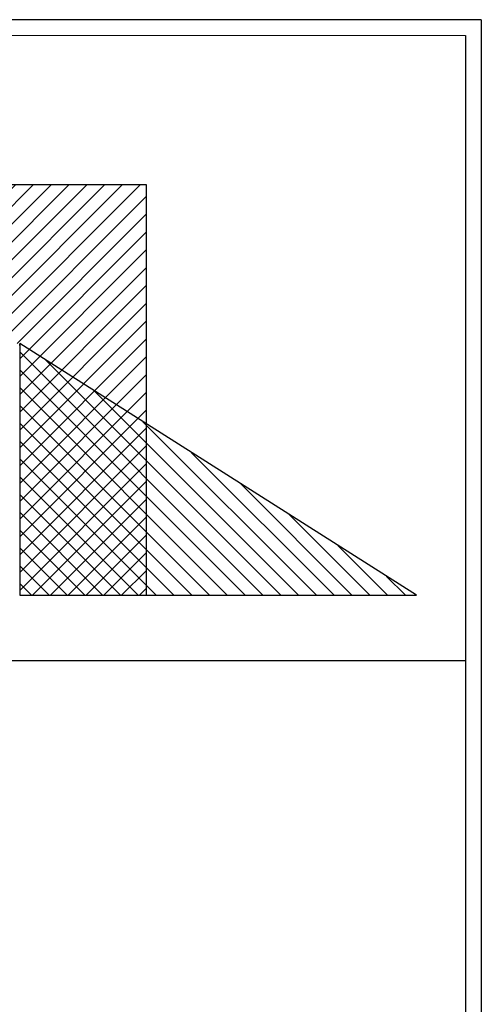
# Model space of a CAD drawing. Header units: millimetres. Extents: x 0 to 39025, y 0 to 11880.
# Tile 40 of 40: x 25286 to 28196, y 5678 to 11880. Entities that reach past the tile are written whole.
import ezdxf

# ---------------------------------------------------------------- set-up
doc = ezdxf.new("R2010")
doc.units = ezdxf.units.MM
for name, color, linetype in [('FORMAT', 7, 'Continuous'), ('ODMIKI funkcionalni', 253, 'Continuous'), ('ODMIKI varnostni', 252, 'Continuous')]:
    doc.layers.add(name, color=color, linetype=linetype)

msp = doc.modelspace()

# ---------------------------------------------------------------- hatches: boundary and pattern name
at = {"layer": 'ODMIKI funkcionalni'}
h = msp.add_hatch(dxfattribs=at)
h.set_pattern_fill('ANSI31', color=256, scale=25)
h.set_pattern_definition([(45, (13828.614, -4969.06), (-56.1266, 56.1266), [])])
h.paths.add_polyline_path([(26086.4, 10839.9), (23111.4, 10839.9), (23111.4, 8254.1), (23711.3, 8254.1), (23711.3, 9840), (25286.5, 9840), (25286.5, 8254.1), (26086.4, 8254.1)])
at = {"layer": 'ODMIKI varnostni'}
h = msp.add_hatch(dxfattribs=at)
h.set_pattern_fill('ANSI31', color=256, scale=25, angle=90)
h.set_pattern_definition([(135, (52004.59, 2376.62), (-56.1266, -56.1266), [])])
h.paths.add_polyline_path([(27786.6, 8254.1), (25286.6, 9839.9), (25286.6, 8254.1)])

# ---------------------------------------------------------------- linework, layer by layer
at = {"color": 7, "linetype": 'Continuous', "lineweight": 25}
msp.add_line((25286.5, 9828.5), (25286.5, 9838.9), dxfattribs=at)
at = {"layer": 'FORMAT', "color": 7, "linetype": 'Continuous', "lineweight": 18, "ltscale": 27}
for p, q in [((0, 11880), (28196, 11880)), ((500, 11780), (28096, 11780))]:
    msp.add_line(p, q, dxfattribs=at)
at = {"layer": 'FORMAT', "ltscale": 27}
for p, q in [((28196, 11880), (28196, 0)), ((28096, 11780), (28096, 100)), ((18983.8, 7844.6), (28096, 7844.6))]:
    msp.add_line(p, q, dxfattribs=at)
at = {"layer": 'ODMIKI funkcionalni'}
for p, q in [((26086.4, 10839.9), (23111.4, 10839.9)), ((26086.4, 8254.1), (26086.4, 10839.9)), ((25286.5, 8254.1), (26086.4, 8254.1))]:
    msp.add_line(p, q, dxfattribs=at)
at = {"layer": 'ODMIKI varnostni'}
for p, q in [((28196, 11880), (22613.6, 11880)), ((27786.6, 8254.1), (25286.6, 9839.9)), ((25286.6, 9839.9), (25286.6, 8254.1)), ((25286.6, 8254.1), (27786.6, 8254.1))]:
    msp.add_line(p, q, dxfattribs=at)

doc.saveas('drawing.dxf')
